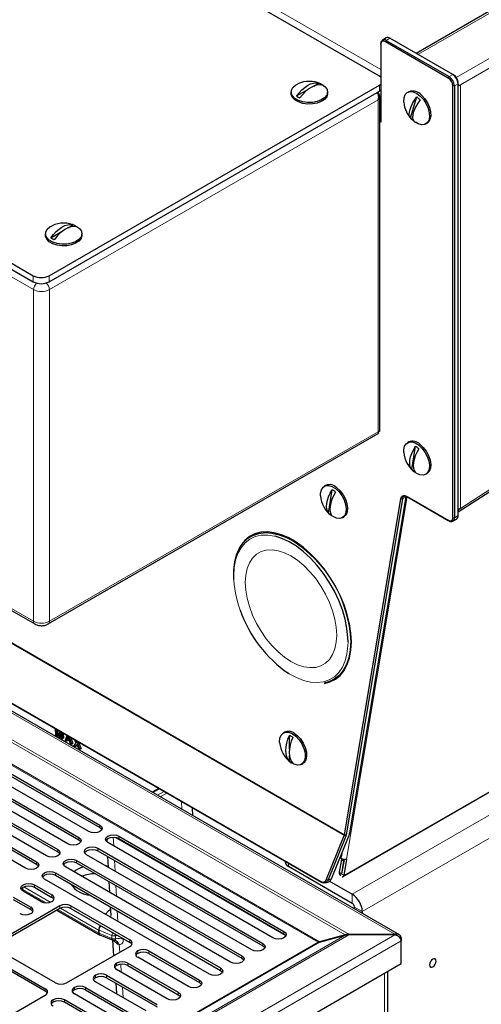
# Model space of a CAD drawing. Header units: millimetres. Extents: x 1 to 419, y 2 to 295.
# Tile 15 of 59: x 105 to 130, y 31 to 84. Entities that reach past the tile are written whole.
import ezdxf

# ---------------------------------------------------------------- set-up
doc = ezdxf.new("R2010")
doc.units = ezdxf.units.MM

msp = doc.modelspace()

# ---------------------------------------------------------------- linework, layer by layer
at = {"color": 8, "linetype": 'Continuous', "lineweight": 18}
for p, q in [((175.8909, 108.1493), (128.3026, 80.6771)), ((171.5917, 108.0839), (126.2548, 81.9115)), ((176.2303, 107.8227), (128.53, 80.2858)), ((81.8468, 105.5879), (124.2732, 81.0956)), ((105.6763, 69.3148), (63.6742, 93.5621)), ((128.53, 57.5892), (173.8577, 86.9577)), ((124.5137, 82.5901), (124.5561, 82.6635)), ((124.7541, 82.7778), (124.5561, 82.6635)), ((127.8795, 80.647), (127.9219, 80.7205)), ((127.9219, 80.7205), (128.1199, 80.8348)), ((124.1884, 79.9363), (124.1884, 80.2629)), ((128.1199, 80.2306), (128.2048, 80.2306)), ((128.4028, 80.3449), (128.2048, 80.2306)), ((128.53, 80.2858), (128.53, 57.5892)), ((124.1177, 79.4709), (106.5249, 69.3148)), ((124.1177, 79.4709), (124.1177, 61.703)), ((124.2732, 79.0707), (124.2114, 79.1064)), ((105.6622, 69.7312), (105.6622, 70.0578)), ((106.5107, 70.0578), (106.5107, 69.7312)), ((105.6763, 51.5468), (105.6763, 69.3148)), ((106.5249, 69.3148), (106.5249, 51.5468)), ((124.1177, 61.703), (106.5249, 51.5468)), ((122.2787, 37.9215), (162.0284, 60.8686)), ((164.2389, 60.8815), (122.7388, 36.924)), ((164.7763, 59.9507), (123.2762, 35.9932)), ((125.6763, 58.2218), (122.426, 38.8015)), ((125.3358, 58.1091), (125.42, 58.1009)), ((125.618, 58.2152), (125.42, 58.1009)), ((125.6561, 58.2345), (125.6985, 58.21)), ((128.1199, 57.0898), (128.2048, 57.0898)), ((128.2048, 57.0898), (128.4028, 57.2041)), ((127.8795, 56.951), (127.9219, 56.9265)), ((105.6763, 51.5468), (98.3109, 55.7988)), ((102.58, 51.4551), (122.307, 40.0669)), ((122.321, 40.1056), (102.6107, 51.4841)), ((122.6547, 50.4472), (122.6512, 50.278)), ((125.0253, 34.779), (99.4657, 49.5342)), ((122.3577, 34.7545), (98.0817, 48.7687)), ((122.5489, 34.779), (98.1971, 48.837)), ((120.907, 34.3563), (97.1723, 48.0581)), ((120.9777, 34.383), (97.2145, 48.1011)), ((107.0148, 45.4684), (107.0597, 45.4943)), ((107.9658, 45.0945), (108.001, 45.1148)), ((107.9766, 44.931), (107.9955, 44.9419)), ((112.4039, 42.5731), (112.0638, 42.3697)), ((112.3178, 42.2231), (112.6639, 42.4229)), ((112.8041, 42.342), (112.458, 42.1422)), ((113.6191, 41.4719), (113.597, 41.8843)), ((109.2303, 40.6236), (109.2303, 40.4929)), ((108.099, 39.9705), (108.099, 39.8398)), ((109.9405, 39.9788), (109.9652, 39.5136)), ((119.1882, 34.6953), (110.0482, 39.9717)), ((110.2439, 40.0385), (110.2439, 39.9079)), ((106.9676, 39.3173), (106.9676, 39.1867)), ((109.1125, 39.3854), (109.1125, 39.2547)), ((105.8362, 38.6642), (105.8362, 38.5336)), ((107.9811, 38.7322), (107.9811, 38.6016)), ((110.0062, 38.7388), (110.0365, 38.1661)), ((119.3164, 38.5825), (119.3164, 38.4098)), ((122.2675, 38.7013), (122.1561, 38.7883)), ((106.8497, 38.0791), (106.8497, 37.9485)), ((122.1534, 38.0194), (122.042, 38.1064)), ((122.1534, 38.0194), (122.1708, 38.0294)), ((122.1673, 38.0085), (122.2787, 37.9215)), ((121.0611, 37.6056), (121.0884, 37.5596)), ((121.3606, 37.7248), (121.4427, 37.7003)), ((121.4427, 37.7003), (121.6203, 37.7446)), ((105.1028, 37.2819), (105.1058, 37.185)), ((105.1058, 37.185), (106.3455, 36.4694)), ((106.5691, 36.5007), (105.1605, 37.3139)), ((105.7184, 37.426), (105.7184, 37.2953)), ((110.0776, 37.3913), (110.1079, 36.8187)), ((122.7388, 36.4341), (122.7388, 36.924)), ((106.6588, 36.7524), (106.6588, 36.8831)), ((105.5275, 36.0993), (105.5275, 36.23)), ((106.9782, 36.1041), (109.1619, 34.8434)), ((107.0831, 36.1646), (107.0831, 36.2953)), ((109.1597, 35.0052), (107.1192, 36.1832)), ((107.6771, 36.2953), (107.6771, 36.1646)), ((110.149, 36.0439), (110.1793, 35.4712)), ((123.2762, 35.9932), (122.852, 36.2381)), ((109.1619, 34.8434), (109.1597, 35.0052)), ((109.8716, 34.7153), (109.1864, 34.9923)), ((109.1864, 34.9923), (109.1886, 34.8305)), ((109.1886, 34.8305), (109.8712, 34.5546)), ((119.0827, 34.9359), (119.0827, 34.8053)), ((102.5223, 23.743), (120.907, 34.3563)), ((102.5473, 21.7738), (125.0253, 34.7501)), ((102.5473, 23.2034), (122.5489, 34.7501)), ((102.5473, 23.2893), (122.3577, 34.7257)), ((102.5473, 23.7145), (120.9777, 34.3541)), ((102.6604, 21.3166), (125.3647, 34.4235)), ((109.8712, 34.5546), (109.8716, 34.7153)), ((109.9756, 34.4204), (109.9715, 34.4525)), ((110.1726, 34.2543), (109.9756, 34.4204)), ((110.8308, 34.344), (110.8308, 34.4747)), ((125.3647, 34.583), (125.3221, 34.5584)), ((110.2588, 34.2315), (110.1726, 34.2543)), ((110.2588, 34.2315), (110.2899, 33.8196)), ((111.255, 33.8869), (111.255, 33.7562)), ((111.849, 33.8869), (111.849, 33.7562)), ((117.9513, 34.2828), (117.9513, 34.1522)), ((110.1237, 33.2337), (110.1237, 33.1031)), ((110.7176, 33.2337), (110.7176, 33.1031)), ((116.82, 33.6297), (116.82, 33.499)), ((110.3391, 33.1695), (110.371, 32.7481)), ((115.6886, 32.9766), (115.6886, 32.8459)), ((108.9923, 32.5806), (108.9923, 32.45)), ((109.5863, 32.5806), (109.5863, 32.45)), ((114.5572, 32.3234), (114.5572, 32.1928)), ((124.4642, 24.5946), (124.4642, 32.6952)), ((106.3053, 31.7315), (106.3053, 31.8622)), ((107.8609, 31.9275), (107.8609, 31.7968)), ((108.4549, 31.9275), (108.4549, 31.7968)), ((110.4303, 31.9627), (110.4742, 31.3822)), ((113.4258, 31.6703), (113.4258, 31.5397)), ((106.7295, 31.2744), (106.7295, 31.1437)), ((107.3235, 31.2744), (107.3235, 31.1437))]:
    msp.add_line(p, q, dxfattribs=at)
at = {"color": 7, "linetype": 'Continuous', "lineweight": 25}
for p, q in [((171.4317, 108.0998), (126.1611, 81.9656)), ((124.1884, 80.7527), (82.4691, 104.8368)), ((63.9429, 94.1418), (105.6622, 70.0578)), ((63.9429, 93.8152), (105.6622, 69.7312)), ((128.4028, 57.4026), (173.751, 86.7845)), ((124.2732, 82.4512), (124.2732, 82.5002)), ((124.2732, 82.4512), (124.2732, 78.2869)), ((124.5541, 82.7976), (124.3561, 82.6834)), ((127.8795, 80.647), (124.5137, 82.5901)), ((124.5561, 82.6635), (127.9219, 80.7205)), ((128.1199, 80.8348), (124.7541, 82.7778)), ((128.1199, 80.8348), (128.1623, 80.8103)), ((106.5107, 70.0578), (124.1884, 80.2629)), ((120.6749, 80.2185), (120.9453, 80.3746)), ((128.1199, 57.0898), (128.1199, 80.2306)), ((128.2048, 80.2306), (128.2048, 57.0898)), ((128.4028, 80.3449), (128.4028, 80.3939)), ((128.4028, 57.2041), (128.4028, 80.3449)), ((128.4082, 80.2419), (128.4028, 80.245)), ((128.431, 80.2287), (128.4082, 80.2419)), ((128.431, 80.2287), (128.53, 80.2858)), ((106.5107, 69.7312), (124.1884, 79.9363)), ((119.4657, 79.8955), (119.4657, 79.8139)), ((119.7523, 79.6859), (120.3904, 80.0543)), ((121.4157, 79.8139), (121.4157, 79.8955)), ((124.1177, 79.8512), (124.0794, 79.8733)), ((124.2114, 61.7507), (124.2114, 79.676)), ((125.7657, 79.9153), (125.695, 79.8745)), ((124.2732, 79.4952), (124.2114, 79.5309)), ((125.8548, 78.507), (126.1924, 79.6334)), ((124.2308, 78.6379), (124.2114, 78.6267)), ((124.2732, 78.6134), (124.2308, 78.6379)), ((124.2732, 78.6338), (124.264, 78.6188)), ((124.2732, 78.2869), (124.2114, 78.3226)), ((126.6699, 78.1857), (126.7406, 78.2265)), ((106.3135, 72.3029), (106.3135, 72.2213)), ((106.6001, 72.0933), (107.2382, 72.4617)), ((107.5227, 72.6259), (107.7931, 72.782)), ((108.2635, 72.2213), (108.2635, 72.3029)), ((106.4586, 51.4003), (124.1233, 61.5979)), ((122.2454, 37.8667), (161.9951, 60.8139)), ((125.7657, 61.1512), (125.695, 61.1104)), ((125.9264, 59.6689), (126.1155, 60.9199)), ((126.6699, 59.4216), (126.7406, 59.4624)), ((121.3109, 58.8237), (121.2402, 58.7828)), ((121.4716, 57.3414), (121.6608, 58.5923)), ((122.321, 40.1056), (125.3358, 58.1091)), ((125.42, 58.1009), (122.4052, 40.0975)), ((122.6032, 40.2118), (125.618, 58.2152)), ((125.618, 58.2152), (125.6238, 58.2416)), ((125.6561, 58.2345), (127.8795, 56.951)), ((127.9219, 56.9265), (125.6985, 58.21)), ((128.431, 57.525), (128.4028, 57.5414)), ((128.431, 57.525), (128.53, 57.5892)), ((122.2151, 57.0941), (122.2858, 57.1349)), ((128.1219, 56.9067), (128.3199, 57.021)), ((117.579, 56.2489), (117.3074, 56.0921)), ((117.4517, 56.1997), (117.3454, 56.1141)), ((98.2161, 55.7453), (105.7426, 51.4003)), ((125.2653, 34.7487), (99.5617, 49.587)), ((121.0884, 37.5596), (99.9164, 49.7819)), ((99.9433, 49.7967), (121.0611, 37.6056)), ((121.737, 48.4189), (122.0087, 48.5758)), ((108.6364, 40.2807), (99.7975, 45.3832)), ((100.3915, 45.7261), (109.2303, 40.6236)), ((100.3915, 45.5955), (109.2303, 40.4929)), ((106.8653, 45.4382), (106.8522, 45.778)), ((106.9152, 45.4094), (106.8653, 45.4382)), ((107.009, 45.3552), (106.9021, 45.7473)), ((106.9021, 45.7473), (106.9152, 45.4094)), ((106.9152, 45.4094), (106.9835, 45.4488)), ((106.944, 45.725), (107.0148, 45.4684)), ((107.0415, 45.6687), (107.0751, 45.5467)), ((107.0479, 45.4539), (107.1009, 45.6344)), ((107.1424, 45.6086), (107.0611, 45.3252)), ((107.0611, 45.3252), (107.1318, 45.366)), ((107.1494, 45.4273), (107.1318, 45.366)), ((107.1554, 45.2707), (107.1424, 45.6086)), ((107.1922, 45.5817), (107.2053, 45.2419)), ((107.2661, 45.539), (107.276, 45.2827)), ((107.3654, 45.1495), (107.4717, 45.4203)), ((107.499, 45.3457), (107.5327, 45.3651)), ((107.5698, 45.3637), (107.7024, 44.9549)), ((119.1189, 45.611), (119.0482, 45.5702)), ((119.373, 44.6897), (119.373, 45.4268)), ((99.2601, 45.073), (108.099, 39.9705)), ((99.2601, 44.9424), (108.099, 39.8398)), ((107.0611, 45.3252), (107.009, 45.3552)), ((107.2053, 45.2419), (107.1554, 45.2707)), ((107.2053, 45.2419), (107.276, 45.2827)), ((107.4183, 45.1189), (107.3654, 45.1495)), ((107.4538, 45.2186), (107.4183, 45.1189)), ((107.4183, 45.1189), (107.4891, 45.1597)), ((107.6045, 45.1316), (107.4538, 45.2186)), ((107.499, 45.3457), (107.4671, 45.256)), ((107.4671, 45.256), (107.5378, 45.2968)), ((107.4671, 45.256), (107.5877, 45.1863)), ((107.5004, 45.1917), (107.4891, 45.1597)), ((107.5463, 45.3209), (107.5378, 45.2968)), ((107.5378, 45.2968), (107.5572, 45.2856)), ((107.5877, 45.1863), (107.5493, 45.3111)), ((107.6495, 44.9855), (107.6045, 45.1316)), ((107.7024, 44.9549), (107.6495, 44.9855)), ((107.6731, 45.3041), (107.7731, 44.9958)), ((107.7024, 44.9549), (107.7731, 44.9958)), ((107.8375, 44.877), (107.9598, 45.0164)), ((107.8983, 44.8418), (107.8375, 44.877)), ((107.9598, 45.0164), (107.8788, 45.1853)), ((107.9766, 44.931), (107.8983, 44.8418)), ((107.8983, 44.8418), (107.969, 44.8827)), ((107.9389, 45.1507), (107.9658, 45.0945)), ((108.0046, 44.9231), (107.969, 44.8827)), ((108.0073, 45.0705), (108.031, 45.0975)), ((108.0992, 44.7259), (108.0077, 44.9167)), ((108.0918, 45.0624), (108.0204, 44.9808)), ((108.0204, 44.9808), (108.0911, 45.0217)), ((108.0204, 44.9808), (108.1593, 44.6912)), ((108.115, 45.049), (108.0911, 45.0217)), ((108.0911, 45.0217), (108.23, 44.732)), ((98.1288, 44.4199), (106.9676, 39.3173)), ((107.505, 39.6276), (98.6662, 44.7301)), ((108.1593, 44.6912), (108.0992, 44.7259)), ((108.1593, 44.6912), (108.23, 44.732)), ((119.373, 44.0492), (119.373, 44.3618)), ((106.3736, 38.9744), (97.5348, 44.077)), ((98.1288, 44.2892), (106.9676, 39.1867)), ((120.0231, 43.8814), (120.0938, 43.9222)), ((105.2423, 38.3213), (96.4034, 43.4239)), ((96.9974, 43.7668), (105.8362, 38.6642)), ((96.9974, 43.6361), (105.8362, 38.5336)), ((112.3742, 42.5902), (112.0341, 42.3869)), ((114.2053, 41.1335), (114.1831, 41.5459)), ((121.6203, 37.7446), (122.5666, 40.0867)), ((122.307, 40.0669), (122.321, 40.1056)), ((122.321, 40.1056), (122.4052, 40.0975)), ((122.4052, 40.0975), (122.3891, 40.0425)), ((122.5666, 40.0867), (122.6032, 40.2118)), ((109.5935, 39.8674), (109.6008, 39.7297)), ((118.4887, 34.5931), (109.6499, 39.6956)), ((110.2439, 40.0385), (119.0827, 34.9359)), ((110.2439, 39.9079), (119.0827, 34.8053)), ((121.3606, 37.7248), (122.307, 40.0669)), ((122.3891, 40.0425), (121.4427, 37.7003)), ((122.307, 40.0669), (122.3891, 40.0425)), ((117.3574, 33.9399), (108.5185, 39.0425)), ((109.1125, 39.3854), (117.9513, 34.2828)), ((109.1125, 39.2547), (117.9513, 34.1522)), ((122.1711, 39.1078), (122.14, 38.9219)), ((107.9811, 38.7322), (116.82, 33.6297)), ((107.9811, 38.6016), (116.82, 33.499)), ((109.6422, 38.949), (109.6725, 38.3763)), ((119.1407, 38.684), (119.1407, 38.6547)), ((122.1561, 38.7883), (122.042, 38.1064)), ((122.2675, 38.7013), (122.1534, 38.0194)), ((122.2965, 38.7806), (122.1673, 38.0085)), ((122.426, 38.8015), (122.2787, 37.9215)), ((106.8497, 38.0791), (115.6886, 32.9766)), ((116.226, 33.2868), (107.3871, 38.3894)), ((122.7388, 36.4341), (119.3164, 38.4098)), ((115.0946, 32.6337), (106.2558, 37.7362)), ((106.8497, 37.9485), (115.6886, 32.8459)), ((109.7135, 37.6015), (109.7439, 37.0288)), ((121.266, 37.531), (121.4435, 37.5752)), ((121.5274, 37.6234), (122.7388, 36.924)), ((106.0649, 36.5402), (105.1244, 37.0831)), ((105.1472, 37.0963), (106.2018, 36.4875)), ((105.7184, 37.426), (106.6588, 36.8831)), ((105.7184, 37.2953), (106.6588, 36.7524)), ((104.587, 36.7729), (105.5275, 36.23)), ((104.587, 36.6422), (105.5275, 36.0993)), ((107.0831, 36.2953), (103.689, 34.3359)), ((107.0831, 36.1646), (103.689, 34.2052)), ((106.9221, 36.0717), (109.2033, 34.7547)), ((107.6771, 36.2953), (110.8308, 34.4747)), ((107.6771, 36.1646), (110.8308, 34.344)), ((109.7849, 36.254), (109.8086, 35.8077)), ((122.852, 36.1418), (122.852, 36.2381)), ((123.2762, 35.9932), (123.2762, 35.8969)), ((109.2284, 34.7425), (109.911, 34.4666)), ((109.8989, 34.4715), (109.9625, 33.6305)), ((110.0647, 34.4383), (110.0592, 34.4414)), ((122.3577, 34.7545), (120.9777, 34.383)), ((120.9777, 34.3541), (122.3577, 34.7257)), ((120.9777, 34.383), (120.991, 34.3577)), ((122.3577, 34.7545), (122.371, 34.7291)), ((122.5489, 34.779), (125.0253, 34.779)), ((122.5489, 34.779), (122.5489, 34.7501)), ((125.0253, 34.7501), (122.5489, 34.7501)), ((125.0253, 34.779), (125.0253, 34.7501)), ((125.3647, 34.583), (125.3647, 34.4235)), ((125.3647, 33.215), (125.3647, 34.4235)), ((106.8427, 32.1724), (103.689, 33.993)), ((107.4366, 32.1724), (110.8308, 34.1318)), ((111.849, 33.8869), (114.5572, 32.3234)), ((103.1516, 33.6828), (106.3053, 31.8622)), ((106.3053, 31.7315), (103.1516, 33.5521)), ((110.7176, 33.2337), (113.4258, 31.6703)), ((113.9632, 31.9806), (111.255, 33.544)), ((111.849, 33.7562), (114.5572, 32.1928)), ((102.6604, 20.1081), (125.3647, 33.215)), ((112.8319, 31.3274), (110.1237, 32.8908)), ((110.7176, 33.1031), (113.4258, 31.5397)), ((124.6399, 24.8395), (124.6399, 32.7966)), ((111.7005, 30.6743), (108.9923, 32.2377)), ((109.5863, 32.5806), (112.2945, 31.0172)), ((109.5863, 32.45), (112.2945, 30.8865)), ((108.4549, 31.9275), (111.1631, 30.3641)), ((108.4549, 31.7968), (111.1631, 30.2334)), ((110.073, 32.169), (110.1169, 31.5885)), ((102.9112, 29.5599), (106.3053, 31.5193)), ((110.0317, 29.7109), (107.3235, 31.2744)), ((110.0317, 29.5803), (107.3235, 31.1437)), ((110.5691, 30.0212), (107.8609, 31.5846))]:
    msp.add_line(p, q, dxfattribs=at)
at = {"color": 7, "linetype": 'Continuous', "lineweight": 25, "flags": 128}
for points in [[(124.2732, 80.6911), (124.263, 80.7003), (124.1884, 80.7527)], [(121.0637, 80.3285), (121.1302, 80.2935), (121.2906, 80.1714), (121.388, 80.0288), (121.4152, 79.8763), (121.37, 79.7253), (121.256, 79.5868), (121.0815, 79.4713), (120.8595, 79.3872), (120.6064, 79.3409), (120.341, 79.3356), (120.083, 79.3719), (119.8516, 79.447), (119.6638, 79.5554), (119.5337, 79.689), (119.4708, 79.838), (119.4799, 79.9912), (119.5602, 80.1373), (119.7059, 80.2654), (119.8177, 80.3285)], [(119.7523, 79.6859), (119.8881, 79.8604), (120.0352, 80.0157), (120.1901, 80.148), (120.3488, 80.2541), (120.5076, 80.3313), (120.6624, 80.3777), (120.8095, 80.3923), (120.9453, 80.3746)], [(121.1291, 80.2684), (120.9934, 80.2862), (120.8462, 80.2716), (120.6914, 80.2252), (120.5327, 80.1479), (120.3739, 80.0419), (120.2191, 79.9096), (120.0719, 79.7542), (119.9362, 79.5798)], [(124.1884, 80.2629), (124.263, 80.3154), (124.2732, 80.3245)], [(121.4157, 79.8139), (121.4152, 79.7947), (121.37, 79.6436), (121.256, 79.5052), (121.0815, 79.3896), (120.8595, 79.3056), (120.6064, 79.2592), (120.341, 79.254), (120.083, 79.2903), (119.8516, 79.3654), (119.6638, 79.4738), (119.5337, 79.6074), (119.4708, 79.7563), (119.4657, 79.8139)], [(124.2732, 79.9979), (124.263, 79.9888), (124.1884, 79.9363)], [(125.496, 79.3529), (125.494, 79.3841), (125.5094, 79.5913), (125.5747, 79.7569), (125.6851, 79.8686), (125.8323, 79.9181), (126.0056, 79.9017), (126.1919, 79.8207), (126.3775, 79.6811)], [(126.3775, 79.6811), (126.5487, 79.4932), (126.6927, 79.2709), (126.7989, 79.0308), (126.8593, 78.7906), (126.8695, 78.5682), (126.8288, 78.3801), (126.7402, 78.2402), (126.6101, 78.1588), (126.4484, 78.1421), (126.2669, 78.1912), (126.1187, 78.2742)], [(126.4482, 79.7219), (126.6194, 79.534), (126.7634, 79.3117), (126.8696, 79.0716), (126.93, 78.8315), (126.9403, 78.6091), (126.8995, 78.4209), (126.8109, 78.281), (126.7406, 78.2265)], [(125.8548, 78.507), (125.81, 78.5872), (125.7907, 78.6909), (125.7973, 78.8157), (125.8297, 78.9583), (125.8871, 79.1154), (125.9681, 79.2831), (126.0707, 79.4572), (126.1924, 79.6334)], [(126.3687, 79.4715), (126.2471, 79.2953), (126.1445, 79.1212), (126.0635, 78.9536), (126.0061, 78.7965), (125.9736, 78.6538), (125.967, 78.529), (125.9863, 78.4253), (126.0311, 78.3452)], [(124.2732, 78.9817), (124.2193, 78.9346), (124.2114, 78.927)], [(106.6001, 72.0933), (106.7359, 72.2678), (106.883, 72.4231), (107.0379, 72.5554), (107.1966, 72.6615), (107.3554, 72.7387), (107.5102, 72.7852), (107.6573, 72.7997), (107.7931, 72.782)], [(107.9115, 72.7359), (107.978, 72.7009), (108.1384, 72.5788), (108.2358, 72.4362), (108.263, 72.2837), (108.2179, 72.1327), (108.1038, 71.9942), (107.9293, 71.8787), (107.7073, 71.7946), (107.4542, 71.7483), (107.1888, 71.743), (106.9309, 71.7793), (106.6994, 71.8544), (106.5117, 71.9628), (106.3815, 72.0964), (106.3187, 72.2454), (106.3277, 72.3986), (106.408, 72.5447), (106.5537, 72.6728), (106.6655, 72.7359)], [(107.9769, 72.6759), (107.8412, 72.6936), (107.6941, 72.679), (107.5392, 72.6326), (107.3805, 72.5553), (107.2217, 72.4493), (107.0669, 72.317), (106.9198, 72.1616), (106.784, 71.9872)], [(108.2635, 72.2213), (108.263, 72.2021), (108.2179, 72.051), (108.1038, 71.9126), (107.9293, 71.797), (107.7073, 71.713), (107.4542, 71.6666), (107.1888, 71.6614), (106.9309, 71.6977), (106.6994, 71.7728), (106.5117, 71.8812), (106.3815, 72.0148), (106.3187, 72.1637), (106.3135, 72.2213)], [(125.496, 60.5888), (125.4959, 60.7347), (125.5382, 60.9214), (125.6283, 61.0596), (125.7596, 61.1389), (125.9221, 61.1535), (126.104, 61.1022), (126.2917, 60.989)], [(125.9264, 59.6689), (125.8647, 59.7633), (125.8271, 59.8824), (125.8145, 60.0233), (125.8271, 60.1825), (125.8648, 60.3562), (125.9265, 60.54), (126.0108, 60.7295), (126.1155, 60.9199)], [(126.2971, 60.7814), (126.1923, 60.591), (126.108, 60.4016), (126.0463, 60.2177), (126.0087, 60.0441), (125.996, 59.8848), (126.0086, 59.7439), (126.0462, 59.6248), (126.1079, 59.5305)], [(126.2917, 60.989), (126.4713, 60.8221), (126.6295, 60.6139), (126.7545, 60.38), (126.8371, 60.1376), (126.8711, 59.9048), (126.8541, 59.6987), (126.7872, 59.5347), (126.6755, 59.4249), (126.5272, 59.3775), (126.3534, 59.3961), (126.1668, 59.4791), (126.1187, 59.5101)], [(126.3625, 61.0298), (126.5421, 60.8629), (126.7002, 60.6548), (126.8252, 60.4208), (126.9078, 60.1785), (126.9419, 59.9456), (126.9248, 59.7395), (126.8579, 59.5755), (126.7462, 59.4658), (126.7406, 59.4624)], [(121.0412, 58.2613), (121.0411, 58.4071), (121.0834, 58.5939), (121.1736, 58.732), (121.3048, 58.8113), (121.4674, 58.8259), (121.6493, 58.7747), (121.837, 58.6614)], [(121.4716, 57.3414), (121.4099, 57.4357), (121.3723, 57.5548), (121.3597, 57.6957), (121.3724, 57.855), (121.41, 58.0286), (121.4718, 58.2125), (121.556, 58.4019), (121.6608, 58.5923)], [(121.837, 58.6614), (122.0166, 58.4945), (122.1747, 58.2864), (122.2998, 58.0525), (122.3823, 57.8101), (122.4164, 57.5772), (122.3993, 57.3711), (122.3325, 57.2071), (122.2207, 57.0974), (122.0725, 57.05), (121.8986, 57.0685), (121.7121, 57.1515), (121.6639, 57.1825)], [(121.9077, 58.7022), (122.0873, 58.5353), (122.2455, 58.3272), (122.3705, 58.0933), (122.4531, 57.8509), (122.4871, 57.618), (122.47, 57.412), (122.4032, 57.248), (122.2915, 57.1382), (122.2858, 57.1349)], [(121.8423, 58.4539), (121.7375, 58.2635), (121.6533, 58.074), (121.5915, 57.8902), (121.5539, 57.7165), (121.5412, 57.5572), (121.5538, 57.4163), (121.5915, 57.2973), (121.6531, 57.2029)], [(125.3358, 58.1091), (125.3505, 58.1638), (125.3744, 58.2093), (125.4069, 58.2442), (125.447, 58.2674), (125.4935, 58.2781), (125.5449, 58.2761), (125.5996, 58.2614), (125.6561, 58.2345)], [(125.6985, 58.21), (125.6494, 58.2334), (125.6018, 58.2462), (125.5571, 58.2479), (125.5167, 58.2386), (125.4819, 58.2184), (125.4536, 58.1881), (125.4327, 58.1486), (125.42, 58.1009)], [(121.2572, 48.2181), (121.5459, 48.2967), (121.8346, 48.4432), (122.087, 48.6498), (122.2992, 48.9134), (122.4679, 49.2299), (122.5903, 49.5942), (122.6645, 50.0006), (122.6893, 50.4427), (122.6645, 50.9135), (122.5903, 51.4055), (122.4679, 51.9112), (122.2992, 52.4223), (122.087, 52.931), (121.8346, 53.4291), (121.5459, 53.9088), (121.2255, 54.3626), (120.8784, 54.7833), (120.5102, 55.1642), (120.1266, 55.4994), (119.7337, 55.7835), (119.3376, 56.0122), (118.9447, 56.1817), (118.5611, 56.2894), (118.1929, 56.3336), (117.8458, 56.3136), (117.5254, 56.2298), (117.2367, 56.0834), (116.9842, 55.8767), (116.772, 55.6131), (116.6034, 55.2966), (116.481, 54.9323), (116.4068, 54.5259), (116.3948, 54.4046)], [(116.3989, 53.7822), (116.3962, 53.8284), (116.3962, 54.2919), (116.4475, 54.722), (116.5493, 55.1116), (116.7, 55.4543), (116.8969, 55.7444), (117.137, 55.9773), (117.4163, 56.1491), (117.7301, 56.2569), (118.0733, 56.299), (118.4404, 56.2748), (118.8252, 56.1845), (119.2214, 56.0297), (119.4625, 55.9066)], [(122.5126, 50.4495), (122.5063, 50.6777), (122.4561, 51.1559), (122.3566, 51.6515), (122.2094, 52.1563), (122.0169, 52.6621), (121.7823, 53.1605), (121.5095, 53.6434), (121.2028, 54.1029), (120.8674, 54.5313), (120.5087, 54.9217), (120.1327, 55.2676), (119.7454, 55.5635), (119.3534, 55.8043), (118.963, 55.9862), (118.6028, 56.1009)], [(122.6512, 50.278), (122.629, 49.9995), (122.5523, 49.5888), (122.4258, 49.2219), (122.2516, 48.9048), (122.0326, 48.6428), (121.7724, 48.44), (121.4753, 48.2999), (121.2484, 48.2405)], [(121.7751, 48.4409), (121.8287, 48.46), (121.9024, 48.4901)], [(118.8491, 45.0486), (118.8478, 45.0685), (118.8606, 45.2774), (118.9235, 45.4454), (119.0318, 45.56), (119.1774, 45.6128), (119.3496, 45.5997), (119.5356, 45.5219)], [(119.373, 44.0492), (119.2898, 44.158), (119.2288, 44.2927), (119.1917, 44.45), (119.1792, 44.6261), (119.1917, 44.8166), (119.2288, 45.0169), (119.2898, 45.222), (119.373, 45.4268)], [(119.5356, 45.5219), (119.7216, 45.385), (119.8938, 45.1992), (120.0395, 44.9783), (120.1478, 44.7387), (120.2106, 44.4981), (120.2235, 44.2744), (120.1853, 44.0841), (120.0989, 43.9415), (119.9707, 43.857), (119.8103, 43.837), (119.6295, 43.8829), (119.4719, 43.9698)], [(119.6063, 45.5627), (119.7924, 45.4258), (119.9646, 45.24), (120.1102, 45.0191), (120.2185, 44.7795), (120.2814, 44.5389), (120.2942, 44.3152), (120.256, 44.125), (120.1696, 43.9823), (120.0938, 43.9222)], [(108.0073, 45.0705), (107.9952, 45.0566), (107.9856, 45.0458)], [(119.5568, 45.3207), (119.4736, 45.1158), (119.4127, 44.9108), (119.3755, 44.7105), (119.363, 44.52), (119.3755, 44.3439), (119.4127, 44.1865), (119.4736, 44.0518), (119.5568, 43.9431)], [(109.2303, 40.6236), (109.3214, 40.5449), (109.3534, 40.4521), (109.3214, 40.3594), (109.2303, 40.2807), (109.0941, 40.2281), (108.9334, 40.2097), (108.7726, 40.2281), (108.6364, 40.2807)], [(109.2303, 40.4929), (109.3214, 40.4143), (109.3378, 40.3868)], [(109.6499, 39.6956), (109.5588, 39.7743), (109.5269, 39.8671), (109.5588, 39.9598), (109.6499, 40.0385), (109.7861, 40.0911), (109.9469, 40.1095), (110.1076, 40.0911), (110.2439, 40.0385)], [(108.099, 39.9705), (108.19, 39.8918), (108.222, 39.799), (108.19, 39.7062), (108.099, 39.6276), (107.9627, 39.575), (107.802, 39.5566), (107.6413, 39.575), (107.505, 39.6276)], [(108.099, 39.8398), (108.19, 39.7612), (108.2065, 39.7337)], [(109.5424, 39.8017), (109.5588, 39.8292), (109.6499, 39.9079), (109.7861, 39.9604), (109.9469, 39.9789), (110.1076, 39.9604), (110.2439, 39.9079)], [(106.9676, 39.3173), (107.0586, 39.2387), (107.0906, 39.1459), (107.0586, 39.0531), (106.9676, 38.9744), (106.8313, 38.9219), (106.6706, 38.9034), (106.5099, 38.9219), (106.3736, 38.9744)], [(106.9676, 39.1867), (107.0586, 39.108), (107.0751, 39.0806)], [(108.5185, 39.0425), (108.4275, 39.1211), (108.3955, 39.2139), (108.4275, 39.3067), (108.5185, 39.3854), (108.6548, 39.4379), (108.8155, 39.4564), (108.9762, 39.4379), (109.1125, 39.3854)], [(108.411, 39.1486), (108.4275, 39.1761), (108.5185, 39.2547), (108.6548, 39.3073), (108.8155, 39.3257), (108.9762, 39.3073), (109.1125, 39.2547)], [(105.8362, 38.6642), (105.9273, 38.5856), (105.9592, 38.4928), (105.9273, 38.4), (105.8362, 38.3213), (105.7, 38.2688), (105.5392, 38.2503), (105.3785, 38.2688), (105.2423, 38.3213)], [(105.8362, 38.5336), (105.9273, 38.4549), (105.9437, 38.4274)], [(107.3871, 38.3894), (107.2961, 38.468), (107.2641, 38.5608), (107.2961, 38.6536), (107.3871, 38.7322), (107.5234, 38.7848), (107.6841, 38.8033), (107.8449, 38.7848), (107.9811, 38.7322)], [(107.2797, 38.4955), (107.2961, 38.5229), (107.3871, 38.6016), (107.5234, 38.6542), (107.6841, 38.6726), (107.8449, 38.6542), (107.9811, 38.6016)], [(122.426, 38.8015), (122.371, 38.7819), (122.3063, 38.7795), (122.2419, 38.7944), (122.1874, 38.8245), (122.1513, 38.8651), (122.1389, 38.9102), (122.14, 38.9219)], [(106.2558, 37.7362), (106.1647, 37.8149), (106.1328, 37.9077), (106.1647, 38.0005), (106.2558, 38.0791), (106.392, 38.1317), (106.5528, 38.1501), (106.7135, 38.1317), (106.8497, 38.0791)], [(106.1483, 37.8423), (106.1647, 37.8698), (106.2558, 37.9485), (106.392, 38.001), (106.5528, 38.0195), (106.7135, 38.001), (106.8497, 37.9485)], [(109.5126, 38.4686), (109.5459, 38.4621), (109.6695, 38.4334)], [(122.1534, 38.0194), (122.1535, 38.0162), (122.1546, 38.0126), (122.1566, 38.0092), (122.1591, 38.0066), (122.1619, 38.0051), (122.1644, 38.0049), (122.1663, 38.0061), (122.1673, 38.0085)], [(105.1244, 37.0831), (105.0334, 37.1618), (105.0014, 37.2545), (105.0334, 37.3473), (105.1244, 37.426), (105.2607, 37.4786), (105.4214, 37.497), (105.5821, 37.4786), (105.7184, 37.426)], [(122.1954, 37.8609), (122.2293, 37.8604), (122.2617, 37.8808), (122.2787, 37.9215)], [(105.0169, 37.1892), (105.0334, 37.2167), (105.1244, 37.2953), (105.2607, 37.3479), (105.4214, 37.3664), (105.5821, 37.3479), (105.7184, 37.2953)], [(119.0827, 34.9359), (119.1737, 34.8573), (119.2057, 34.7645), (119.1737, 34.6717), (119.0827, 34.5931), (118.9464, 34.5405), (118.7857, 34.522), (118.625, 34.5405), (118.4887, 34.5931)], [(119.0827, 34.8053), (119.1737, 34.7266), (119.1902, 34.6992)], [(117.9513, 34.2828), (118.0424, 34.2042), (118.0743, 34.1114), (118.0424, 34.0186), (117.9513, 33.9399), (117.8151, 33.8874), (117.6543, 33.8689), (117.4936, 33.8874), (117.3574, 33.9399)], [(117.9513, 34.1522), (118.0424, 34.0735), (118.0588, 34.0461)], [(116.82, 33.6297), (116.911, 33.551), (116.943, 33.4582), (116.911, 33.3655), (116.82, 33.2868), (116.6837, 33.2342), (116.523, 33.2158), (116.3622, 33.2342), (116.226, 33.2868)], [(116.82, 33.499), (116.911, 33.4204), (116.9274, 33.3929)], [(127.229, 33.3432), (127.2155, 33.4135), (127.1772, 33.4576), (127.1198, 33.4688), (127.0522, 33.4453), (126.9845, 33.3907), (126.9272, 33.3133), (126.8889, 33.225), (126.8754, 33.1391), (126.8889, 33.0687), (126.9272, 33.0246), (126.9845, 33.0135), (127.0522, 33.037), (127.1198, 33.0916), (127.1772, 33.1689), (127.2155, 33.2573), (127.229, 33.3432)], [(115.6886, 32.9766), (115.7796, 32.8979), (115.8116, 32.8051), (115.7796, 32.7123), (115.6886, 32.6337), (115.5523, 32.5811), (115.3916, 32.5627), (115.2309, 32.5811), (115.0946, 32.6337)], [(115.6886, 32.8459), (115.7796, 32.7673), (115.7961, 32.7398)], [(114.5572, 32.3234), (114.6483, 32.2448), (114.6802, 32.152), (114.6483, 32.0592), (114.5572, 31.9806), (114.421, 31.928), (114.2602, 31.9095), (114.0995, 31.928), (113.9632, 31.9806)], [(114.5572, 32.1928), (114.6483, 32.1141), (114.6647, 32.0867)], [(113.4258, 31.6703), (113.5169, 31.5917), (113.5489, 31.4989), (113.5169, 31.4061), (113.4258, 31.3274), (113.2896, 31.2749), (113.1289, 31.2564), (112.9681, 31.2749), (112.8319, 31.3274)], [(113.4258, 31.5397), (113.5169, 31.461), (113.5333, 31.4335)]]:
    msp.add_lwpolyline(points, dxfattribs=at)
at = {"color": 8, "linetype": 'Continuous', "lineweight": 18, "flags": 128}
for points in [[(118.6028, 56.1009), (118.5806, 56.1062), (118.2125, 56.1623), (117.8647, 56.1535), (117.543, 56.0801), (117.2526, 55.9432), (116.9984, 55.7451), (116.7844, 55.489), (116.6142, 55.1792), (116.4906, 54.8206), (116.4156, 54.4193), (116.3905, 53.9818)], [(117.0113, 53.6308), (117.0362, 54.0185), (117.1104, 54.3695), (117.2324, 54.6768), (117.3996, 54.934), (117.6088, 55.1359), (117.8557, 55.2785), (118.1351, 55.3587), (118.4415, 55.375), (118.7686, 55.3271), (119.1097, 55.2158), (119.4579, 55.0436), (119.806, 54.8138), (120.1471, 54.5312), (120.4742, 54.2016), (120.7806, 53.8315), (121.06, 53.4286), (121.3069, 53.0011), (121.5161, 52.5576), (121.6833, 52.1073), (121.8053, 51.6592), (121.8795, 51.2224), (121.9044, 50.806), (121.8795, 50.4183), (121.8053, 50.0672), (121.6833, 49.76), (121.5161, 49.5028), (121.3069, 49.3008), (121.06, 49.1583), (120.7806, 49.078), (120.4742, 49.0617), (120.1471, 49.1097), (119.806, 49.2209), (119.4579, 49.3931), (119.1097, 49.6229), (118.7686, 49.9055), (118.4415, 50.2352), (118.1351, 50.6052), (117.8557, 51.0081), (117.6088, 51.4356), (117.3996, 51.8791), (117.2324, 52.3295), (117.1104, 52.7776), (117.0362, 53.2143), (117.0113, 53.6308)], [(119.3219, 48.7579), (119.3534, 48.7384), (119.7454, 48.5266), (120.1327, 48.3753), (120.5087, 48.2871), (120.8674, 48.2634), (121.2028, 48.3046), (121.5095, 48.41), (121.7823, 48.5778), (122.0169, 48.8054), (122.2094, 49.0889), (122.3566, 49.4238), (122.4561, 49.8045), (122.5063, 50.2248), (122.5126, 50.4495)], [(109.996, 34.4522), (109.9993, 34.4525), (110.0144, 34.4558), (110.0276, 34.4625), (110.0386, 34.4726), (110.0473, 34.4858), (110.0535, 34.5017), (110.0569, 34.5202), (110.0575, 34.5406)], [(110.4833, 34.4953), (110.4814, 34.4338), (110.4711, 34.3786), (110.4527, 34.3307), (110.4266, 34.2912), (110.3934, 34.261), (110.3538, 34.2408), (110.3086, 34.2309), (110.2588, 34.2315)]]:
    msp.add_lwpolyline(points, dxfattribs=at)
at = {"color": 7, "linetype": 'Continuous', "lineweight": 25}
for centre, radius, start, end in [((124.6369, 82.6143), 0.2012, 54.38242, 114.30712), ((124.4457, 82.5282), 0.1747, 50.79671, 189.21404), ((124.4198, 82.475), 0.1485, 50.79671, 189.21404), ((127.5907, 80.2027), 0.6147, 2.60548, 57.39452), ((127.7887, 80.317), 0.6147, 2.60548, 57.39452), ((127.8808, 80.3701), 0.5225, 2.60548, 57.39452), ((120.4407, 79.0293), 1.4408, 64.3803, 115.6197), ((120.6396, 79.6327), 0.8024, 52.40103, 67.60435), ((127.5979, 80.2068), 0.5225, 2.60548, 57.39452), ((128.0121, 80.22), 0.419, 1.19585, 21.20719), ((120.2419, 80.3216), 0.8024, 232.40103, 247.60435), ((125.9709, 79.3386), 0.6121, 38.76335, 109.59078), ((126.9326, 79.4631), 1.4408, 184.38733, 227.44828), ((125.508, 78.7109), 1.1487, 41.46756, 53.429), ((126.7155, 79.2677), 1.1487, 221.46756, 233.429), ((126.9326, 79.4631), 1.4408, 227.44828, 235.6073), ((107.2885, 71.4367), 1.4408, 64.3803, 115.6197), ((107.4874, 72.0401), 0.8024, 52.40103, 67.60435), ((107.0897, 72.729), 0.8024, 232.40103, 247.60435), ((106.0865, 70.8766), 0.9222, 242.60967, 297.39033), ((106.0865, 70.55), 0.9222, 242.60967, 297.39033), ((125.9753, 60.654), 0.5395, 44.13908, 112.85533), ((125.6057, 60.0632), 0.9969, 46.09154, 59.24117), ((126.9326, 60.699), 1.4408, 184.38733, 232.66636), ((126.6178, 60.3872), 0.9969, 226.09154, 239.24117), ((126.9326, 60.699), 1.4408, 232.66636, 235.6073), ((121.5205, 58.3265), 0.5395, 44.13908, 112.85533), ((121.1509, 57.7356), 0.9969, 46.09154, 59.24117), ((122.4778, 58.3715), 1.4408, 184.38733, 232.66636), ((128.2604, 57.5054), 0.1717, 325.97087, 6.56354), ((122.163, 58.0596), 0.9969, 226.09154, 239.24117), ((122.4778, 58.3715), 1.4408, 232.66636, 235.6073), ((127.9733, 57.0661), 0.1485, 230.79671, 9.21404), ((128.0323, 57.0619), 0.1747, 230.79671, 9.21404), ((128.2068, 57.1825), 0.1972, 305.01333, 6.29885), ((123.142, 54.351), 6.7731, 199.05525, 235.66612), ((119.3213, 45.1693), 0.4858, 54.07057, 114.61897), ((119.0674, 44.6851), 0.8022, 52.3998, 67.60558), ((120.2857, 45.1588), 1.4408, 184.38733, 235.6073), ((119.8625, 44.6848), 0.8022, 232.3998, 247.60558), ((119.441, 38.6847), 0.3018, 185.6948, 245.62534), ((122.2965, 38.7606), 0.1431, 148.39448, 168.81012), ((122.4203, 38.6692), 0.1561, 144.60755, 168.12478), ((108.788, 37.0225), 1.4426, 108.06497, 130.42664), ((109.0412, 35.8066), 2.2175, 91.50923, 110.52539), ((122.295, 38.0898), 0.2536, 176.25724, 227.98009), ((108.7785, 38.1835), 1.3124, 212.85537, 267.15001), ((122.1095, 35.9401), 1.168, 2.60548, 57.39452), ((106.3618, 37.1134), 0.6455, 242.60967, 297.39033), ((106.5938, 36.7116), 0.1834, 290.78342, 69.21658), ((106.5417, 36.5263), 0.2546, 28.1119, 62.61904), ((122.6063, 36.227), 0.2459, 2.60548, 57.39452), ((105.2305, 36.4602), 0.6455, 242.60967, 297.39033), ((105.4624, 36.0585), 0.1834, 290.78342, 69.21658), ((105.4104, 35.8732), 0.2546, 28.1119, 62.61904), ((107.3801, 35.7221), 0.6455, 62.60967, 117.39033), ((107.3801, 35.5914), 0.6455, 62.60967, 117.39033), ((109.3033, 34.9279), 0.2, 240.00269, 247.9904), ((109.9859, 34.652), 0.2, 247.9904, 269.09925), ((109.9859, 34.652), 0.2, 269.09925, 272.87082), ((110.7657, 34.3032), 0.1834, 290.78342, 69.21658), ((110.7137, 34.1179), 0.2546, 28.1119, 62.61904), ((111.3201, 33.7154), 0.1834, 110.78342, 249.21658), ((111.552, 33.3137), 0.6455, 62.60967, 117.39033), ((111.552, 33.183), 0.6455, 62.60967, 117.39033), ((110.1887, 33.0623), 0.1834, 110.78342, 249.21658), ((110.4206, 32.6606), 0.6455, 62.60967, 117.39033), ((111.3721, 33.5301), 0.2546, 117.38096, 151.8881), ((110.2408, 32.877), 0.2546, 117.38096, 151.8881), ((110.4206, 32.5299), 0.6455, 62.60967, 117.39033), ((109.0574, 32.4092), 0.1834, 110.78342, 249.21658), ((109.1094, 32.2239), 0.2546, 117.38096, 151.8881), ((109.2893, 32.0074), 0.6455, 62.60967, 117.39033), ((109.2893, 31.8768), 0.6455, 62.60967, 117.39033), ((106.2402, 31.6907), 0.1834, 290.78342, 69.21658), ((106.1882, 31.5054), 0.2546, 28.1119, 62.61904), ((107.1397, 32.7456), 0.6455, 242.60967, 297.39033), ((107.926, 31.756), 0.1834, 110.78342, 249.21658), ((107.978, 31.5707), 0.2546, 117.38096, 151.8881), ((108.1579, 31.3543), 0.6455, 62.60967, 117.39033), ((108.1579, 31.2237), 0.6455, 62.60967, 117.39033), ((106.7946, 31.1029), 0.1834, 110.78342, 249.21658), ((106.8466, 30.9176), 0.2546, 117.38096, 151.8881), ((107.0265, 30.7012), 0.6455, 62.60967, 117.39033), ((107.0265, 30.5705), 0.6455, 62.60967, 117.39033)]:
    msp.add_arc(centre, radius, start, end, dxfattribs=at)
at = {"color": 8, "linetype": 'Continuous', "lineweight": 18}
for centre, radius, start, end in [((106.1719, 69.2916), 0.4961, 131.99437, 177.32643), ((106.0227, 69.2885), 0.5029, 2.9989, 48.70036), ((106.1006, 70.1336), 0.9222, 242.60967, 297.39033), ((115.9066, 50.1644), 6.7541, 2.39927, 58.23128), ((121.9441, 54.0814), 5.5545, 181.02739, 200.46167), ((105.8366, 51.5311), 0.161, 174.38015, 234.29591), ((106.1006, 52.3657), 0.9222, 242.60967, 297.39033), ((106.369, 51.5293), 0.1568, 303.84752, 6.40456), ((105.2045, 37.1771), 0.099, 175.39227, 234.64153), ((109.4706, 34.993), 0.3112, 127.72775, 177.75925), ((109.2641, 35.1868), 0.2095, 240.09344, 248.21529), ((109.2607, 34.8355), 0.099, 175.39227, 234.64153), ((109.2664, 35.025), 0.2095, 240.09344, 248.21529), ((109.5637, 34.9837), 0.3774, 137.84316, 178.69816), ((109.2764, 34.8172), 0.0888, 171.36389, 237.24349), ((110.2491, 34.7056), 0.3776, 153.40084, 178.5398), ((109.9595, 34.5414), 0.0892, 171.5318, 237.07559), ((109.987, 34.8493), 0.3166, 248.56106, 282.88059), ((109.9874, 35.0099), 0.3165, 248.55734, 282.51857), ((109.7942, 34.6822), 0.2624, 4.08655, 29.19131), ((109.9711, 34.1595), 0.2965, 14.05378, 79.68185), ((110.2085, 34.0757), 0.6435, 92.38394, 103.71602), ((110.2119, 33.9686), 0.5925, 62.74185, 105.10325), ((109.9361, 34.2392), 0.237, 3.63696, 57.12406)]:
    msp.add_arc(centre, radius, start, end, dxfattribs=at)
for centre, major_axis, ratio, start_param, end_param in [((105.3886, 37.3511), (0.4, 0.006), 0.5771998, 3.6655521, 3.9181173), ((111.1099, 35.4907), (1.7015, 0.0012), 0.5768671, 2.4558983, 2.7673031), ((111.1099, 35.8173), (1.3019, -0.0192), 0.5717537, 3.1803415, 3.370003), ((111.1868, 34.6796), (1.3039, -0.0301), 0.5753129, 3.4860652, 3.5342277), ((109.9692, 27.8752), (-0.101, 16.5396), 0.0085243, 5.1271297, 5.137741), ((110.2518, 28.0526), (-0.3897, 16.3732), 0.0255486, 5.1162099, 5.1195545)]:
    msp.add_ellipse(centre, major_axis=major_axis, ratio=ratio, start_param=start_param, end_param=end_param, dxfattribs=at)
at = {"color": 7, "linetype": 'Continuous', "lineweight": 25}
for centre, major_axis, ratio, start_param, end_param in [((125.0253, 34.5177), (0.3248, 0.1382), 0.7115739, 5.989159, 7.5599553), ((120.907, 34.4869), (0.1587, 0.0734), 0.7142296, 4.393225, 4.8295573), ((120.907, 34.4869), (0.1587, -0.0734), 0.7142296, 5.031553, 5.4678853), ((122.5489, 34.5177), (0.4525, 0), 0.5773815, 1.5707963, 2.0071286), ((122.5489, 34.4888), (0.4525, 0), 0.5773815, 1.5707963, 2.0071286), ((125.0253, 34.4888), (0.3248, -0.1382), 0.7115739, 0.2940263, 1.8648226)]:
    msp.add_ellipse(centre, major_axis=major_axis, ratio=ratio, start_param=start_param, end_param=end_param, dxfattribs=at)
for points, knots in [([(124.0589, 79.8615), (124.0729, 79.8426), (124.1059, 79.7983), (124.1352, 79.7042), (124.147, 79.5879), (124.1279, 79.5116), (124.1177, 79.4709)], [0, 0, 0, 0, 0.1839845, 0.4322191, 0.6970791, 1, 1, 1, 1]), ([(124.1177, 79.4709), (124.1444, 79.5046), (124.1968, 79.5709), (124.2189, 79.6785), (124.1959, 79.778), (124.1435, 79.8271), (124.1177, 79.8512)], [0, 0, 0, 0, 0.2629489, 0.5165186, 0.7618005, 1, 1, 1, 1]), ([(124.2083, 61.751), (124.2058, 61.7393), (124.2017, 61.7201), (124.1633, 61.7058), (124.1332, 61.7039), (124.1177, 61.703)], [0, 0, 0, 0, 0.43605161, 0.71090296, 1, 1, 1, 1]), ([(124.1177, 61.703), (124.1273, 61.6809), (124.1464, 61.6372), (124.1416, 61.602), (124.124, 61.6), (124.1224, 61.5998)], [0, 0, 0, 0, 0.4781238, 0.9512383, 1, 1, 1, 1]), ([(128.53, 57.5892), (128.498, 57.5717), (128.4586, 57.5503), (128.4079, 57.5448), (128.3985, 57.5438)], [0, 0, 0, 0, 0.81554612, 1, 1, 1, 1]), ([(105.7426, 51.4003), (105.7779, 51.3827), (105.8666, 51.3383), (106.0327, 51.3057), (106.2247, 51.3121), (106.3681, 51.3521), (106.4397, 51.3902), (106.4586, 51.4003)], [0, 0, 0, 0, 0.1623679, 0.4087598, 0.6645263, 0.9113198, 1, 1, 1, 1]), ([(107.033, 45.4005), (107.0297, 45.4132), (107.0237, 45.4358), (107.0175, 45.4584), (107.0148, 45.4684)], [0, 0, 0, 0, 0.56000183, 1, 1, 1, 1]), ([(107.0479, 45.4539), (107.045, 45.444), (107.04, 45.4263), (107.0351, 45.4084), (107.033, 45.4005)], [0, 0, 0, 0, 0.559993, 1, 1, 1, 1]), ([(107.499, 45.3457), (107.5042, 45.3556), (107.5119, 45.3702), (107.516, 45.3883), (107.5173, 45.394)], [0, 0, 0, 0, 0.681371, 1, 1, 1, 1]), ([(107.5252, 45.3895), (107.5268, 45.3841), (107.5306, 45.3718), (107.5366, 45.3526), (107.5429, 45.3319), (107.5472, 45.318), (107.5493, 45.3111)], [0, 0, 0, 0, 0.205157, 0.4701023, 0.7350514, 1, 1, 1, 1]), ([(107.9856, 45.0458), (107.9845, 45.0502), (107.9823, 45.0592), (107.9746, 45.0756), (107.9692, 45.0873), (107.9658, 45.0945)], [0, 0, 0, 0, 0.277369, 0.5585694, 1, 1, 1, 1]), ([(107.9766, 44.931), (107.9795, 44.9343), (107.9847, 44.9403), (107.9899, 44.9462), (107.9922, 44.9488)], [0, 0, 0, 0, 0.5599927, 1, 1, 1, 1]), ([(107.9922, 44.9488), (107.9951, 44.9428), (108.0002, 44.9321), (108.0054, 44.9214), (108.0077, 44.9167)], [0, 0, 0, 0, 0.55999958, 1, 1, 1, 1]), ([(121.0611, 37.6056), (121.0902, 37.593), (121.1484, 37.5678), (121.2361, 37.5825), (121.3128, 37.6332), (121.3447, 37.6942), (121.3606, 37.7248)], [0, 0, 0, 0, 0.250152, 0.5002217, 0.7501656, 1, 1, 1, 1]), ([(121.4427, 37.7003), (121.4239, 37.6644), (121.3863, 37.5925), (121.2956, 37.5327), (121.1918, 37.5153), (121.1228, 37.5448), (121.0884, 37.5596)], [0, 0, 0, 0, 0.2498803, 0.4998398, 0.7498901, 1, 1, 1, 1]), ([(121.4426, 37.5801), (121.4521, 37.581), (121.4958, 37.5852), (121.5634, 37.639), (121.6013, 37.7094), (121.6203, 37.7446)], [0, 0, 0, 0, 0.1224734, 0.5613062, 1, 1, 1, 1]), ([(105.0329, 37.2104), (105.0418, 37.1946), (105.0687, 37.1467), (105.1157, 37.1165), (105.1472, 37.0963)], [0, 0, 0, 0, 0.3304205, 1, 1, 1, 1]), ([(110.0141, 34.4522), (110.0213, 34.4514), (110.0476, 34.4484), (110.0575, 34.4425), (110.0646, 34.4383)], [0, 0, 0, 0, 0.2738195, 1, 1, 1, 1])]:
    msp.add_open_spline(points, degree=3, knots=knots, dxfattribs=at)

doc.saveas('drawing.dxf')
